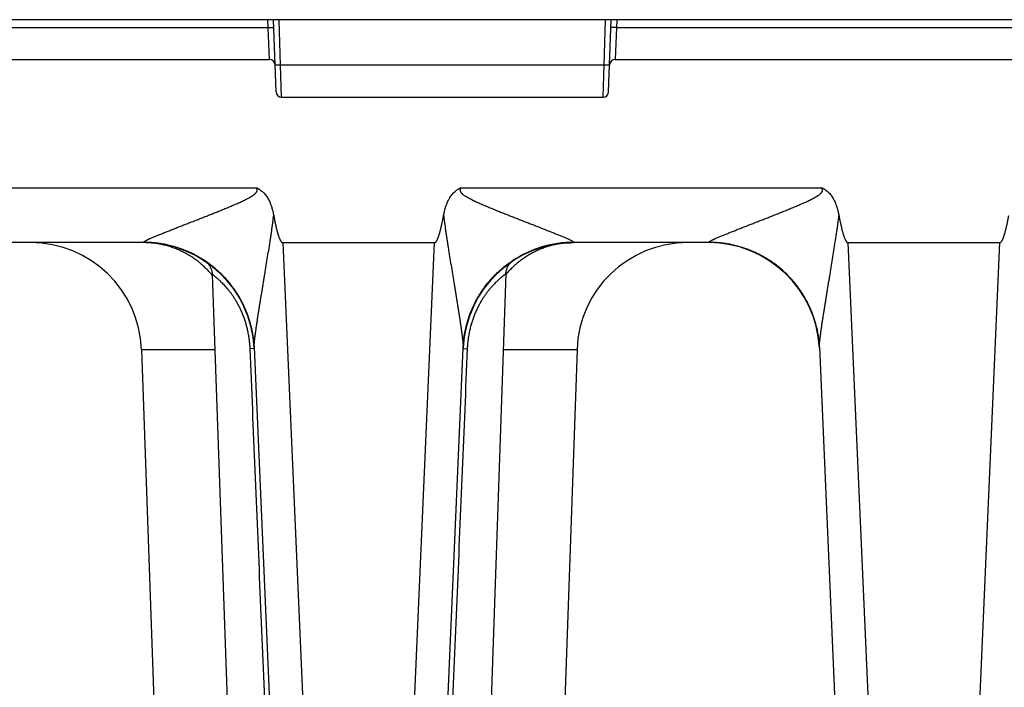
# Model space of a CAD drawing. Header units: inches. Extents: x 0 to 34, y 0 to 22.
# Tile 142 of 224: x 13.085 to 13.974, y 9.643 to 10.246. Entities that reach past the tile are written whole.
import ezdxf

# ---------------------------------------------------------------- set-up
doc = ezdxf.new("R2010")
doc.units = ezdxf.units.IN
doc.header["$LTSCALE"] = 1.87
doc.header["$MEASUREMENT"] = 0
doc.layers.get('0').update_dxf_attribs({"linetype": 'CONTINUOUS'})

msp = doc.modelspace()

# ---------------------------------------------------------------- linework, layer by layer
at = {"color": 7, "linetype": 'CONTINUOUS'}
for p, q in [((21.64119, 10.24565), (5.65277, 10.24565)), ((13.30969, 10.23862), (13.30945, 10.24565)), ((13.31672, 10.18049), (13.31444, 10.24565)), ((13.32087, 10.20462), (13.31944, 10.24565)), ((13.6129, 10.20462), (13.61433, 10.24565)), ((13.61706, 10.18049), (13.61933, 10.24565)), ((13.62433, 10.24565), (13.62408, 10.23862)), ((8.98608, 10.23862), (13.30969, 10.23862)), ((13.31087, 10.20967), (13.30969, 10.23862)), ((13.30969, 10.23862), (13.31469, 10.23862)), ((13.62408, 10.23862), (13.61909, 10.23862)), ((13.62408, 10.23862), (13.6229, 10.20967)), ((13.62408, 10.23862), (18.20269, 10.23862)), ((8.9849, 10.20967), (13.31087, 10.20967)), ((13.6229, 10.20967), (18.20387, 10.20967)), ((13.32087, 10.20462), (13.31588, 10.20462)), ((13.6129, 10.20462), (13.32087, 10.20462)), ((13.32172, 10.17567), (13.32087, 10.20462)), ((13.61206, 10.17567), (13.6129, 10.20462)), ((13.6179, 10.20462), (13.6129, 10.20462)), ((13.32172, 10.17567), (13.61206, 10.17567)), ((12.97332, 10.09403), (13.29896, 10.09403)), ((13.48369, 10.09403), (13.80934, 10.09403)), ((13.1971, 10.04447), (13.07518, 10.04447)), ((13.1971, 10.04447), (13.19706, 10.04473)), ((13.3228, 10.04447), (13.45986, 10.04447)), ((13.3228, 10.04447), (13.36328, 9.11718)), ((13.41937, 9.11718), (13.45986, 10.04447)), ((13.58249, 10.04442), (13.58506, 10.04446)), ((13.58559, 10.04473), (13.58556, 10.04447)), ((13.70747, 10.04447), (13.58556, 10.04447)), ((13.70747, 10.04447), (13.70744, 10.04473)), ((13.83317, 10.04447), (13.97023, 10.04447)), ((13.83317, 10.04447), (13.87366, 9.11718)), ((13.92974, 9.11718), (13.97023, 10.04447)), ((13.252, 10.02805), (13.25259, 10.02765)), ((13.25254, 10.02769), (13.25304, 10.02734)), ((13.25304, 10.02734), (13.25357, 10.02693)), ((13.25479, 10.02615), (13.25561, 10.02555)), ((13.53048, 10.02792), (13.53095, 10.02824)), ((13.531, 10.02827), (13.53105, 10.02831)), ((13.76237, 10.02805), (13.76314, 10.02753)), ((13.25915, 10.01577), (13.2932, 9.04067)), ((13.52427, 10.01627), (13.4902, 9.04067)), ((13.27804, 10.00318), (13.27875, 10.00219)), ((13.27884, 10.00254), (13.27874, 10.00268)), ((13.49797, 9.99272), (13.49829, 9.9933)), ((13.49827, 9.99326), (13.49861, 9.99387)), ((13.49857, 9.9938), (13.49894, 9.99444)), ((13.49889, 9.99436), (13.49927, 9.99502)), ((13.49923, 9.99494), (13.49962, 9.9956)), ((13.49958, 9.99553), (13.49996, 9.99618)), ((13.49994, 9.99614), (13.50033, 9.99678)), ((13.79144, 9.99878), (13.7923, 9.99742)), ((13.79211, 9.99773), (13.79291, 9.99643)), ((13.79275, 9.99669), (13.79349, 9.99546)), ((13.79338, 9.99566), (13.79405, 9.9945)), ((13.79398, 9.99463), (13.79459, 9.99356)), ((13.79456, 9.99362), (13.79512, 9.99261)), ((13.49336, 9.98319), (13.49372, 9.98404)), ((13.49356, 9.98367), (13.49394, 9.98456)), ((13.49376, 9.98414), (13.49397, 9.98462)), ((13.49418, 9.98508), (13.49441, 9.98561)), ((13.4944, 9.98559), (13.49465, 9.98614)), ((13.49462, 9.98608), (13.4949, 9.98668)), ((13.49485, 9.98657), (13.49515, 9.98721)), ((13.49508, 9.98706), (13.49541, 9.98775)), ((13.49532, 9.98756), (13.49567, 9.98829)), ((13.49556, 9.98806), (13.49594, 9.98884)), ((13.4958, 9.98856), (13.49621, 9.98939)), ((13.49605, 9.98907), (13.49649, 9.98994)), ((13.49631, 9.98958), (13.49678, 9.99049)), ((13.49657, 9.9901), (13.49684, 9.99061)), ((13.49678, 9.99049), (13.49711, 9.99113)), ((13.49707, 9.99105), (13.49739, 9.99166)), ((13.49736, 9.99161), (13.49767, 9.99218)), ((13.49767, 9.99217), (13.49798, 9.99273)), ((13.79511, 9.99262), (13.79566, 9.99161)), ((13.79561, 9.9917), (13.79618, 9.99062)), ((13.7961, 9.99079), (13.79668, 9.98964)), ((13.79656, 9.98989), (13.79717, 9.98867)), ((13.79809, 9.98676), (13.79865, 9.98553)), ((13.79852, 9.98582), (13.79903, 9.98469)), ((13.79894, 9.98489), (13.79939, 9.98385)), ((13.29093, 9.97904), (13.29126, 9.97812)), ((13.29122, 9.97824), (13.29149, 9.97747)), ((13.29149, 9.97748), (13.29176, 9.97671)), ((13.29171, 9.97684), (13.29201, 9.97596)), ((13.2919, 9.97628), (13.29225, 9.97522)), ((13.29216, 9.9755), (13.29248, 9.9745)), ((13.49035, 9.97506), (13.49051, 9.97554)), ((13.4905, 9.97552), (13.49067, 9.97602)), ((13.49064, 9.97595), (13.49083, 9.97651)), ((13.49079, 9.97639), (13.49099, 9.97699)), ((13.49093, 9.97682), (13.49116, 9.97748)), ((13.49109, 9.97726), (13.49133, 9.97797)), ((13.49124, 9.9777), (13.49151, 9.97846)), ((13.4914, 9.97815), (13.49169, 9.97896)), ((13.49156, 9.97859), (13.49172, 9.97904)), ((13.49169, 9.97896), (13.49189, 9.97949)), ((13.49188, 9.97945), (13.49206, 9.97995)), ((13.49206, 9.97995), (13.49226, 9.98045)), ((13.49224, 9.9804), (13.49245, 9.98096)), ((13.49241, 9.98086), (13.49265, 9.98146)), ((13.49259, 9.98132), (13.49286, 9.98197)), ((13.49278, 9.98179), (13.49306, 9.98248)), ((13.49297, 9.98225), (13.49328, 9.983)), ((13.49316, 9.98272), (13.4935, 9.98352)), ((13.79934, 9.98397), (13.79974, 9.98303)), ((13.79972, 9.98306), (13.80009, 9.98216)), ((13.80008, 9.98221), (13.80045, 9.98128)), ((13.8004, 9.9814), (13.80079, 9.98041)), ((13.80072, 9.9806), (13.80111, 9.97956)), ((13.80102, 9.9798), (13.80142, 9.97872)), ((13.80131, 9.97902), (13.80172, 9.97789)), ((13.8016, 9.97824), (13.802, 9.97708)), ((13.80187, 9.97747), (13.80228, 9.97628)), ((13.80213, 9.97671), (13.80238, 9.97596)), ((13.80228, 9.97628), (13.80262, 9.97522)), ((13.80254, 9.9755), (13.80286, 9.9745)), ((13.29241, 9.97472), (13.29271, 9.97378)), ((13.29265, 9.97396), (13.29292, 9.97307)), ((13.29288, 9.9732), (13.29313, 9.97237)), ((13.2931, 9.97246), (13.29332, 9.97168)), ((13.29331, 9.97172), (13.29351, 9.971)), ((13.29351, 9.97101), (13.29371, 9.97029)), ((13.29369, 9.97035), (13.29389, 9.96958)), ((13.29386, 9.9697), (13.29407, 9.96889)), ((13.29402, 9.96907), (13.29424, 9.96822)), ((13.29418, 9.96845), (13.2944, 9.96755)), ((13.29433, 9.96784), (13.29455, 9.9669)), ((13.29447, 9.96724), (13.29469, 9.96626)), ((13.2946, 9.96666), (13.29483, 9.96564)), ((13.48787, 9.96587), (13.48802, 9.96655)), ((13.48797, 9.96631), (13.48811, 9.96693)), ((13.48807, 9.96676), (13.4882, 9.96731)), ((13.48817, 9.9672), (13.48829, 9.9677)), ((13.48828, 9.96765), (13.48848, 9.96848)), ((13.48839, 9.9681), (13.48858, 9.96887)), ((13.4885, 9.96855), (13.48868, 9.96927)), ((13.48861, 9.969), (13.48878, 9.96967)), ((13.48873, 9.96945), (13.48889, 9.97007)), ((13.48885, 9.96991), (13.489, 9.97048)), ((13.48897, 9.97037), (13.48911, 9.97089)), ((13.48909, 9.97083), (13.48922, 9.9713)), ((13.48922, 9.9713), (13.48946, 9.97212)), ((13.48935, 9.97176), (13.48958, 9.97254)), ((13.48949, 9.97223), (13.4897, 9.97296)), ((13.48962, 9.9727), (13.48983, 9.97338)), ((13.48976, 9.97317), (13.48995, 9.9738)), ((13.4899, 9.97364), (13.49009, 9.97423)), ((13.49005, 9.97411), (13.49022, 9.97466)), ((13.80278, 9.97472), (13.80308, 9.97378)), ((13.80302, 9.97396), (13.80329, 9.97307)), ((13.80325, 9.9732), (13.8035, 9.97237)), ((13.80347, 9.97246), (13.8037, 9.97168)), ((13.80369, 9.97172), (13.80389, 9.971)), ((13.80389, 9.97101), (13.80408, 9.97029)), ((13.80406, 9.97035), (13.80427, 9.96958)), ((13.80424, 9.9697), (13.80444, 9.96889)), ((13.8044, 9.96907), (13.80461, 9.96822)), ((13.80455, 9.96845), (13.80477, 9.96755)), ((13.8047, 9.96784), (13.80492, 9.9669)), ((13.80484, 9.96724), (13.80507, 9.96626)), ((13.80498, 9.96666), (13.8052, 9.96564)), ((13.29473, 9.96609), (13.29486, 9.96552)), ((13.29483, 9.96564), (13.29497, 9.96496)), ((13.29508, 9.96444), (13.2952, 9.96386)), ((13.2952, 9.96388), (13.29531, 9.9633)), ((13.2953, 9.96335), (13.29541, 9.96275)), ((13.2954, 9.96283), (13.29551, 9.96221)), ((13.29549, 9.96232), (13.2956, 9.96169)), ((13.29558, 9.96182), (13.29569, 9.96117)), ((13.29567, 9.96133), (13.29578, 9.96067)), ((13.29575, 9.96085), (13.29586, 9.96017)), ((13.29582, 9.96038), (13.29593, 9.95969)), ((13.2959, 9.95993), (13.296, 9.95921)), ((13.29596, 9.95948), (13.29609, 9.95864)), ((13.29607, 9.95875), (13.29615, 9.95823)), ((13.29614, 9.9583), (13.29625, 9.95744)), ((13.2962, 9.95783), (13.29631, 9.95702)), ((13.48633, 9.95693), (13.48641, 9.95751)), ((13.48639, 9.95735), (13.48649, 9.9581)), ((13.48649, 9.95808), (13.48659, 9.95883)), ((13.48657, 9.9587), (13.48666, 9.95931)), ((13.48665, 9.95922), (13.48677, 9.96)), ((13.48676, 9.95994), (13.48686, 9.96057)), ((13.48683, 9.9604), (13.48697, 9.96121)), ((13.48691, 9.96089), (13.48704, 9.96162)), ((13.48702, 9.96155), (13.48714, 9.96222)), ((13.48711, 9.96204), (13.48726, 9.96287)), ((13.48721, 9.96256), (13.48734, 9.96329)), ((13.48734, 9.96325), (13.48747, 9.96396)), ((13.48742, 9.96371), (13.48755, 9.96432)), ((13.48751, 9.96414), (13.48762, 9.96468)), ((13.4876, 9.96457), (13.4877, 9.96505)), ((13.48769, 9.965), (13.48786, 9.96579)), ((13.48778, 9.96544), (13.48794, 9.96617)), ((13.80511, 9.96609), (13.80523, 9.96552)), ((13.8052, 9.96564), (13.80535, 9.96496)), ((13.80546, 9.96444), (13.80557, 9.96386)), ((13.80557, 9.96388), (13.80568, 9.9633)), ((13.80567, 9.96335), (13.80579, 9.96275)), ((13.80577, 9.96283), (13.80588, 9.96221)), ((13.80587, 9.96232), (13.80598, 9.96169)), ((13.80596, 9.96182), (13.80607, 9.96117)), ((13.80604, 9.96133), (13.80615, 9.96067)), ((13.80612, 9.96085), (13.80623, 9.96017)), ((13.8062, 9.96038), (13.80631, 9.95969)), ((13.80627, 9.95993), (13.80638, 9.95921)), ((13.80634, 9.95948), (13.80646, 9.95864)), ((13.80645, 9.95875), (13.80652, 9.95823)), ((13.80651, 9.9583), (13.80663, 9.95744)), ((13.80658, 9.95783), (13.80668, 9.95702)), ((13.297, 9.94883), (13.29334, 9.9487)), ((13.2963, 9.95707), (13.29639, 9.95634)), ((13.29636, 9.95663), (13.29645, 9.95587)), ((13.29643, 9.95599), (13.29651, 9.95531)), ((13.29649, 9.95551), (13.29656, 9.95482)), ((13.29654, 9.95499), (13.29661, 9.95437)), ((13.29659, 9.95449), (13.29666, 9.95379)), ((13.29666, 9.95386), (13.29671, 9.95325)), ((13.29671, 9.95327), (13.29675, 9.95276)), ((13.29673, 9.953), (13.29678, 9.95249)), ((13.29677, 9.95252), (13.29681, 9.95205)), ((13.29681, 9.95207), (13.29685, 9.95149)), ((13.29685, 9.95151), (13.29687, 9.95117)), ((13.29687, 9.95124), (13.2969, 9.95071)), ((13.2969, 9.95073), (13.29693, 9.95024)), ((13.29693, 9.95031), (13.29694, 9.95)), ((13.29694, 9.95015), (13.3354, 9.06936)), ((13.29694, 9.95), (13.29694, 9.94999)), ((13.44725, 9.06936), (13.48569, 9.94963)), ((13.48565, 9.94883), (13.48939, 9.9487)), ((13.48569, 9.94963), (13.48571, 9.95006)), ((13.4857, 9.94998), (13.48569, 9.94963)), ((13.48571, 9.94999), (13.48572, 9.95026)), ((13.48572, 9.95026), (13.48578, 9.9512)), ((13.48578, 9.9512), (13.48582, 9.95168)), ((13.48581, 9.95167), (13.48586, 9.95227)), ((13.48586, 9.95226), (13.4859, 9.95273)), ((13.48589, 9.95271), (13.48594, 9.95324)), ((13.48594, 9.95318), (13.48599, 9.95379)), ((13.48598, 9.95368), (13.48605, 9.95438)), ((13.48603, 9.95419), (13.48608, 9.95472)), ((13.48608, 9.95469), (13.48615, 9.95532)), ((13.48614, 9.95526), (13.48622, 9.95597)), ((13.4862, 9.9558), (13.48626, 9.95636)), ((13.48626, 9.95631), (13.48634, 9.957)), ((13.80668, 9.95707), (13.80677, 9.95634)), ((13.80673, 9.95663), (13.80682, 9.95587)), ((13.80681, 9.95599), (13.80688, 9.95531)), ((13.80686, 9.95551), (13.80693, 9.95482)), ((13.80692, 9.95499), (13.80698, 9.95437)), ((13.80697, 9.95449), (13.80704, 9.95379)), ((13.80703, 9.95386), (13.80709, 9.95325)), ((13.80708, 9.95327), (13.80713, 9.95276)), ((13.80711, 9.953), (13.80715, 9.95249)), ((13.80715, 9.95252), (13.80718, 9.95205)), ((13.80718, 9.95207), (13.80723, 9.95149)), ((13.80722, 9.95151), (13.80726, 9.95102)), ((13.80726, 9.95104), (13.80729, 9.95054)), ((13.80728, 9.95059), (13.80731, 9.95015)), ((13.8073, 9.95026), (13.80732, 9.94999)), ((13.80732, 9.95015), (13.84577, 9.06936)), ((13.19526, 9.94796), (13.22593, 9.06962)), ((13.19526, 9.94796), (13.26152, 9.94796)), ((13.52188, 9.94796), (13.58852, 9.94796)), ((13.58852, 9.94796), (13.55785, 9.06962))]:
    msp.add_line(p, q, dxfattribs=at)
for points in [[(13.55473, 10.03959), (13.55487, 10.03964), (13.55787, 10.04056), (13.56089, 10.04138), (13.56394, 10.0421), (13.56701, 10.04273), (13.5701, 10.04326), (13.57321, 10.0437), (13.57633, 10.04404), (13.57945, 10.04428), (13.58249, 10.04442)], [(13.25337, 10.02713), (13.25428, 10.0265), (13.25622, 10.02511), (13.25805, 10.02374), (13.25978, 10.02238), (13.26142, 10.02104), (13.26297, 10.0197), (13.26445, 10.01838), (13.26585, 10.01708), (13.2672, 10.01578), (13.26848, 10.0145), (13.2697, 10.01324), (13.27086, 10.01198), (13.27198, 10.01075), (13.27304, 10.00952), (13.27406, 10.00832), (13.27502, 10.00714), (13.27595, 10.00597), (13.27683, 10.00483), (13.27767, 10.0037), (13.27846, 10.0026), (13.27922, 10.00152), (13.27995, 10.00047), (13.28064, 9.99943), (13.2813, 9.99842), (13.28193, 9.99742), (13.28254, 9.99643), (13.28312, 9.99546), (13.28368, 9.9945), (13.28422, 9.99356), (13.28474, 9.99262), (13.28524, 9.9917), (13.28572, 9.99079), (13.28619, 9.98989), (13.28663, 9.989), (13.28707, 9.98812), (13.28748, 9.98725), (13.28789, 9.98639), (13.28828, 9.98553), (13.28865, 9.98469), (13.28901, 9.98385), (13.28936, 9.98303), (13.2897, 9.98221), (13.29003, 9.9814), (13.29034, 9.9806), (13.29065, 9.9798), (13.29094, 9.97902)], [(13.25357, 10.02693), (13.2541, 10.02648), (13.25462, 10.026), (13.25513, 10.02548), (13.25561, 10.02493), (13.25607, 10.02437), (13.2565, 10.02378), (13.2569, 10.02317), (13.25726, 10.02255), (13.2576, 10.0219), (13.25791, 10.02124), (13.25818, 10.02057), (13.25842, 10.01989), (13.25863, 10.01919), (13.2588, 10.01849), (13.25894, 10.01777), (13.25905, 10.01705), (13.25912, 10.01633), (13.25915, 10.01577)], [(13.26277, 10.01987), (13.26348, 10.01925), (13.26491, 10.01796), (13.26628, 10.01667), (13.26758, 10.0154), (13.26884, 10.01413), (13.27004, 10.01287), (13.27119, 10.01162), (13.2723, 10.01038), (13.27336, 10.00915), (13.27438, 10.00793), (13.27536, 10.00672), (13.27629, 10.00552), (13.27719, 10.00434), (13.27804, 10.00318)], [(13.50032, 9.99676), (13.50068, 9.99735), (13.50105, 9.99794), (13.50143, 9.99853), (13.50181, 9.99912), (13.50221, 9.99972), (13.50261, 10.00032), (13.50302, 10.00092), (13.50343, 10.00153), (13.50386, 10.00213), (13.50429, 10.00274), (13.50473, 10.00335), (13.50518, 10.00397), (13.50564, 10.00458), (13.50611, 10.0052), (13.50659, 10.00582), (13.50708, 10.00644), (13.50757, 10.00707), (13.50808, 10.00769), (13.5086, 10.00832), (13.50912, 10.00895), (13.50966, 10.00958), (13.5102, 10.01021), (13.51076, 10.01084), (13.51133, 10.01148), (13.51191, 10.01211), (13.5125, 10.01276), (13.51312, 10.01341), (13.51376, 10.01407), (13.51442, 10.01475), (13.51511, 10.01544), (13.51584, 10.01616), (13.51662, 10.01691), (13.51748, 10.01771), (13.51839, 10.01855), (13.51935, 10.01941), (13.52036, 10.02029), (13.52141, 10.02118), (13.5225, 10.02208), (13.52365, 10.023), (13.52485, 10.02393), (13.5261, 10.02487), (13.52741, 10.02583), (13.52879, 10.02679), (13.53024, 10.02777), (13.53065, 10.02805)], [(13.52427, 10.01628), (13.5243, 10.01684), (13.52437, 10.01756), (13.52448, 10.01829), (13.52462, 10.019), (13.52479, 10.01971), (13.525, 10.02041), (13.52524, 10.0211), (13.52552, 10.02177), (13.52583, 10.02244), (13.52617, 10.02308), (13.52654, 10.02371), (13.52695, 10.02432), (13.52738, 10.02491), (13.52784, 10.02548), (13.52833, 10.02602), (13.52884, 10.02654), (13.52937, 10.02703), (13.52992, 10.02749), (13.53048, 10.02792)], [(13.76314, 10.02753), (13.76512, 10.02618), (13.76711, 10.02474), (13.76897, 10.02332), (13.77071, 10.02193), (13.77233, 10.02058), (13.77385, 10.01925), (13.77529, 10.01796), (13.77665, 10.01667), (13.77796, 10.0154), (13.77921, 10.01413), (13.78041, 10.01287), (13.78157, 10.01162), (13.78267, 10.01038), (13.78373, 10.00915), (13.78475, 10.00793), (13.78573, 10.00672), (13.78667, 10.00552), (13.78756, 10.00434), (13.78842, 10.00318), (13.78923, 10.00205), (13.79, 10.00094), (13.79074, 9.99985), (13.79144, 9.99878)], [(13.76375, 10.02713), (13.76466, 10.0265), (13.7666, 10.02511), (13.76843, 10.02374), (13.77016, 10.02238), (13.77179, 10.02104), (13.77334, 10.0197), (13.77482, 10.01838), (13.77623, 10.01708), (13.77757, 10.01578), (13.77885, 10.0145), (13.78007, 10.01324), (13.78124, 10.01198), (13.78235, 10.01075), (13.78341, 10.00952), (13.78443, 10.00832), (13.7854, 10.00714), (13.78632, 10.00597), (13.7872, 10.00483), (13.78804, 10.0037), (13.78884, 10.0026), (13.7896, 10.00152), (13.79032, 10.00047), (13.79101, 9.99943), (13.79167, 9.99842)], [(13.49394, 9.98456), (13.49418, 9.9851), (13.4944, 9.98559)], [(13.79701, 9.989), (13.79764, 9.98771), (13.79809, 9.98676)], [(13.79744, 9.98812), (13.79786, 9.98725), (13.79826, 9.98639)], [(13.4902, 9.97459), (13.49036, 9.97508), (13.4905, 9.97552)], [(13.29496, 9.96503), (13.29509, 9.96442), (13.2952, 9.96388)], [(13.80533, 9.96503), (13.80546, 9.96442), (13.80557, 9.96388)]]:
    msp.add_lwpolyline(points, dxfattribs=at)
for centre, radius, start, end in [((13.31087, 10.20467), 0.005, 2, 90), ((13.6229, 10.20467), 0.005, 90, 178), ((13.32172, 10.18067), 0.005, 182, 270), ((13.61206, 10.18067), 0.005, 270, 358), ((13.09532, 9.94447), 0.1, 2, 90), ((13.1971, 9.94447), 0.1, 2.95387, 90.00003), ((13.58556, 9.94447), 0.1, 90, 177.04615), ((13.58552, 9.9444), 0.10034, 89.95887, 123.25985), ((13.68846, 9.94447), 0.1, 90, 178), ((13.70747, 9.94447), 0.1, 2.9577, 90.00003), ((13.59254, 9.95665), 0.09037, 138.86994, 139.08305), ((13.19797, 9.94529), 0.09909, 3.45929, 35.29569), ((13.46943, 9.95023), 0.01627, 359.12613, 359.39698), ((13.7085, 9.94532), 0.09893, 2.49701, 2.70973)]:
    msp.add_arc(centre, radius, start, end, dxfattribs=at)
for points, knots in [([(13.19706, 10.04473), (13.19706, 10.04475), (13.19706, 10.04479), (13.19708, 10.04485), (13.19712, 10.04492), (13.19717, 10.04499), (13.19724, 10.04506), (13.19733, 10.04514), (13.19743, 10.04523), (13.19754, 10.04532), (13.19767, 10.04541), (13.19782, 10.04551), (13.19798, 10.04561), (13.19821, 10.04575), (13.19854, 10.04594), (13.19896, 10.04617), (13.19943, 10.04642), (13.19993, 10.04667), (13.20047, 10.04693), (13.20104, 10.0472), (13.20164, 10.04748), (13.20226, 10.04776), (13.2029, 10.04805), (13.2038, 10.04845), (13.20497, 10.04896), (13.20642, 10.04958), (13.20792, 10.05021), (13.20947, 10.05085), (13.21105, 10.0515), (13.21267, 10.05216), (13.21431, 10.05283), (13.21598, 10.0535), (13.21767, 10.05417), (13.21938, 10.05486), (13.22111, 10.05554), (13.22285, 10.05623), (13.22461, 10.05692), (13.22638, 10.05762), (13.22816, 10.05832), (13.23055, 10.05925), (13.23356, 10.06043), (13.23658, 10.06161), (13.23901, 10.06256), (13.24146, 10.06352), (13.24453, 10.06472), (13.24823, 10.06617), (13.25194, 10.06763), (13.25566, 10.0691), (13.2594, 10.07058), (13.26314, 10.07208), (13.26688, 10.07359), (13.27063, 10.07511), (13.27438, 10.07667), (13.2775, 10.07798), (13.27999, 10.07906), (13.28185, 10.07987), (13.28371, 10.0807), (13.28557, 10.08155), (13.28742, 10.08242), (13.28895, 10.08316), (13.29016, 10.08377), (13.29107, 10.08424), (13.29197, 10.08472), (13.29272, 10.08513), (13.29331, 10.08547), (13.29375, 10.08572), (13.29419, 10.08598), (13.29463, 10.08625), (13.29506, 10.08652), (13.29563, 10.08689), (13.29633, 10.08737), (13.29702, 10.08789), (13.29754, 10.08832), (13.29792, 10.08866), (13.29829, 10.08902), (13.29864, 10.08939), (13.29896, 10.08979), (13.2992, 10.09014), (13.29937, 10.09044), (13.29948, 10.09067), (13.29958, 10.09091), (13.29966, 10.09115), (13.29972, 10.0914), (13.29975, 10.09165), (13.29977, 10.09191), (13.29976, 10.09217), (13.29972, 10.09242), (13.29967, 10.09267), (13.29959, 10.09292), (13.29949, 10.09315), (13.2994, 10.09335), (13.29932, 10.0935), (13.29925, 10.09361), (13.29918, 10.09371), (13.29909, 10.09386), (13.29901, 10.09396), (13.29896, 10.09403)], [0, 0, 0, 0, 0.000477, 0.001022, 0.001664, 0.00242, 0.003298, 0.004301, 0.005429, 0.00668, 0.008054, 0.009549, 0.011163, 0.012889, 0.01666, 0.020821, 0.025344, 0.030201, 0.035356, 0.04078, 0.046443, 0.052327, 0.058411, 0.064676, 0.077684, 0.091233, 0.105238, 0.119632, 0.134352, 0.149353, 0.164601, 0.180062, 0.195708, 0.211521, 0.227483, 0.243577, 0.259787, 0.276104, 0.292519, 0.309022, 0.342261, 0.375771, 0.392615, 0.409511, 0.443448, 0.477556, 0.511811, 0.546196, 0.580695, 0.615295, 0.649983, 0.68475, 0.719586, 0.754485, 0.771955, 0.789438, 0.806932, 0.824438, 0.841955, 0.859481, 0.868247, 0.877016, 0.885787, 0.894559, 0.898947, 0.903334, 0.907722, 0.91211, 0.916499, 0.920888, 0.929668, 0.938448, 0.942839, 0.94723, 0.951622, 0.956014, 0.960406, 0.964799, 0.966996, 0.969193, 0.971391, 0.973589, 0.975787, 0.977986, 0.980185, 0.982385, 0.984585, 0.986786, 0.988988, 0.991189, 0.993392, 0.994493, 0.995594, 0.996696, 0.997797, 1, 1, 1, 1]), ([(13.29896, 10.09403), (13.29911, 10.09396), (13.29933, 10.09387), (13.29962, 10.09373), (13.29984, 10.09363), (13.30006, 10.09352), (13.30034, 10.09338), (13.3007, 10.09319), (13.30112, 10.09296), (13.30168, 10.09263), (13.30263, 10.09203), (13.30366, 10.09126), (13.30463, 10.09041), (13.30556, 10.08953), (13.30665, 10.08834), (13.30783, 10.08681), (13.3089, 10.0852), (13.31018, 10.08297), (13.31113, 10.08093), (13.31184, 10.07913), (13.31217, 10.07823), (13.31249, 10.07732), (13.31289, 10.07609), (13.31334, 10.07455), (13.31383, 10.07268), (13.31425, 10.0708), (13.3145, 10.06954), (13.31462, 10.06891)], [0, 0, 0, 0, 0.015627, 0.023441, 0.031254, 0.039068, 0.046882, 0.062509, 0.078136, 0.093763, 0.125015, 0.187501, 0.218754, 0.250007, 0.3125, 0.374996, 0.437494, 0.499995, 0.624958, 0.656212, 0.687466, 0.718721, 0.749975, 0.81248, 0.874987, 0.937493, 1, 1, 1, 1]), ([(13.46803, 10.06891), (13.46827, 10.07017), (13.4686, 10.07174), (13.46907, 10.07362), (13.46932, 10.07455), (13.46958, 10.07548), (13.46996, 10.07671), (13.47037, 10.07793), (13.47081, 10.07913), (13.47129, 10.08033), (13.47193, 10.0818), (13.47265, 10.08324), (13.47327, 10.08437), (13.47393, 10.08547), (13.47482, 10.08681), (13.47601, 10.08834), (13.47731, 10.08976), (13.4785, 10.09085), (13.47951, 10.09164), (13.4803, 10.0922), (13.48098, 10.09263), (13.48153, 10.09296), (13.48195, 10.09319), (13.48238, 10.09341), (13.48281, 10.09363), (13.48325, 10.09383), (13.48354, 10.09396), (13.48369, 10.09403)], [0, 0, 0, 0, 0.124997, 0.15625, 0.187503, 0.218755, 0.250008, 0.312511, 0.343764, 0.375016, 0.437517, 0.500017, 0.53127, 0.562522, 0.625018, 0.687511, 0.750002, 0.812488, 0.84374, 0.874991, 0.906241, 0.921868, 0.937494, 0.953121, 0.968747, 0.984374, 1, 1, 1, 1]), ([(13.48369, 10.09403), (13.48364, 10.09396), (13.48354, 10.09382), (13.4834, 10.09361), (13.48327, 10.09338), (13.48316, 10.09315), (13.48306, 10.09292), (13.48299, 10.09267), (13.48293, 10.09242), (13.48289, 10.09217), (13.48288, 10.09191), (13.4829, 10.09165), (13.48293, 10.0914), (13.48301, 10.09107), (13.48316, 10.09067), (13.48341, 10.09022), (13.48369, 10.08979), (13.48401, 10.08939), (13.48436, 10.08902), (13.48473, 10.08866), (13.48511, 10.08832), (13.48564, 10.08789), (13.48632, 10.08737), (13.48702, 10.08689), (13.48759, 10.08652), (13.48817, 10.08616), (13.4889, 10.08572), (13.48979, 10.08521), (13.49068, 10.08472), (13.49158, 10.08424), (13.49249, 10.08377), (13.49371, 10.08316), (13.49524, 10.08242), (13.49708, 10.08155), (13.49894, 10.0807), (13.5008, 10.07987), (13.50266, 10.07906), (13.50453, 10.07825), (13.5064, 10.07746), (13.5089, 10.07641), (13.51202, 10.07511), (13.51577, 10.07359), (13.51952, 10.07208), (13.52326, 10.07058), (13.52699, 10.0691), (13.53072, 10.06763), (13.53443, 10.06617), (13.53812, 10.06472), (13.5418, 10.06328), (13.54546, 10.06185), (13.5491, 10.06043), (13.5521, 10.05925), (13.5545, 10.05832), (13.55627, 10.05762), (13.55804, 10.05692), (13.56037, 10.056), (13.56269, 10.05509), (13.56498, 10.05417), (13.56667, 10.0535), (13.56834, 10.05283), (13.56998, 10.05216), (13.5716, 10.0515), (13.57319, 10.05085), (13.57473, 10.05021), (13.57623, 10.04958), (13.57768, 10.04896), (13.57907, 10.04836), (13.58037, 10.04778), (13.58159, 10.04722), (13.58253, 10.04676), (13.58323, 10.04642), (13.58369, 10.04617), (13.58412, 10.04594), (13.5845, 10.04572), (13.58483, 10.04552), (13.58506, 10.04535), (13.58523, 10.04523), (13.58533, 10.04514), (13.58541, 10.04506), (13.58548, 10.04499), (13.58553, 10.04492), (13.58557, 10.04485), (13.58559, 10.04479), (13.58559, 10.04475), (13.58559, 10.04473)], [0, 0, 0, 0, 0.002203, 0.004405, 0.006608, 0.00881, 0.011012, 0.013214, 0.015414, 0.017615, 0.019815, 0.022014, 0.024213, 0.026411, 0.030803, 0.035196, 0.039588, 0.043981, 0.048373, 0.052765, 0.057156, 0.061547, 0.070327, 0.079107, 0.083496, 0.087885, 0.096661, 0.105436, 0.114208, 0.122979, 0.131748, 0.140514, 0.15804, 0.175557, 0.193063, 0.210558, 0.228041, 0.245511, 0.262968, 0.28041, 0.315247, 0.350014, 0.384702, 0.419302, 0.453801, 0.488186, 0.522442, 0.55655, 0.590487, 0.624227, 0.657738, 0.690977, 0.70748, 0.723895, 0.740213, 0.756423, 0.788478, 0.80429, 0.819939, 0.8354, 0.850646, 0.865649, 0.880369, 0.894761, 0.908768, 0.922318, 0.935324, 0.947673, 0.959224, 0.969798, 0.974654, 0.979181, 0.983344, 0.987112, 0.990449, 0.993319, 0.994572, 0.995701, 0.996704, 0.997581, 0.998336, 0.998978, 0.999523, 1, 1, 1, 1]), ([(13.70744, 10.04473), (13.70743, 10.04475), (13.70744, 10.04479), (13.70746, 10.04485), (13.70749, 10.04492), (13.70755, 10.04499), (13.70762, 10.04506), (13.7077, 10.04514), (13.7078, 10.04523), (13.70792, 10.04532), (13.70805, 10.04541), (13.70819, 10.04551), (13.70835, 10.04561), (13.70859, 10.04575), (13.70891, 10.04594), (13.70933, 10.04617), (13.7098, 10.04642), (13.7103, 10.04667), (13.71084, 10.04693), (13.71141, 10.0472), (13.71201, 10.04748), (13.71263, 10.04776), (13.71328, 10.04805), (13.71418, 10.04845), (13.71535, 10.04896), (13.71679, 10.04958), (13.7183, 10.05021), (13.71984, 10.05085), (13.72143, 10.0515), (13.72304, 10.05216), (13.72469, 10.05283), (13.72636, 10.0535), (13.72805, 10.05417), (13.72976, 10.05486), (13.73149, 10.05554), (13.73323, 10.05623), (13.73498, 10.05692), (13.73675, 10.05762), (13.73853, 10.05832), (13.74092, 10.05925), (13.74393, 10.06043), (13.74695, 10.06161), (13.74939, 10.06256), (13.75183, 10.06352), (13.7549, 10.06472), (13.7586, 10.06617), (13.76231, 10.06763), (13.76604, 10.0691), (13.76977, 10.07058), (13.77351, 10.07208), (13.77726, 10.07359), (13.78101, 10.07511), (13.78475, 10.07667), (13.78787, 10.07798), (13.79036, 10.07906), (13.79223, 10.07987), (13.79409, 10.0807), (13.79594, 10.08155), (13.79779, 10.08242), (13.79932, 10.08316), (13.80054, 10.08377), (13.80144, 10.08424), (13.80235, 10.08472), (13.80309, 10.08513), (13.80368, 10.08547), (13.80413, 10.08572), (13.80457, 10.08598), (13.805, 10.08625), (13.80543, 10.08652), (13.80601, 10.08689), (13.80671, 10.08737), (13.80739, 10.08789), (13.80792, 10.08832), (13.8083, 10.08866), (13.80866, 10.08902), (13.80901, 10.08939), (13.80933, 10.08979), (13.80957, 10.09014), (13.80974, 10.09044), (13.80986, 10.09067), (13.80995, 10.09091), (13.81003, 10.09115), (13.81009, 10.0914), (13.81013, 10.09165), (13.81014, 10.09191), (13.81013, 10.09217), (13.8101, 10.09242), (13.81004, 10.09267), (13.80996, 10.09292), (13.80987, 10.09315), (13.80977, 10.09335), (13.80969, 10.0935), (13.80962, 10.09361), (13.80956, 10.09371), (13.80946, 10.09386), (13.80939, 10.09396), (13.80934, 10.09403)], [0, 0, 0, 0, 0.000477, 0.001022, 0.001664, 0.00242, 0.003298, 0.004301, 0.005429, 0.00668, 0.008054, 0.009549, 0.011163, 0.012889, 0.01666, 0.020821, 0.025344, 0.030201, 0.035356, 0.04078, 0.046443, 0.052327, 0.058411, 0.064676, 0.077684, 0.091233, 0.105238, 0.119632, 0.134352, 0.149353, 0.164601, 0.180062, 0.195708, 0.211521, 0.227483, 0.243577, 0.259787, 0.276104, 0.292519, 0.309022, 0.342261, 0.375771, 0.392615, 0.409511, 0.443448, 0.477556, 0.511811, 0.546196, 0.580695, 0.615295, 0.649983, 0.68475, 0.719586, 0.754485, 0.771955, 0.789438, 0.806932, 0.824438, 0.841955, 0.859481, 0.868247, 0.877016, 0.885787, 0.894559, 0.898947, 0.903334, 0.907722, 0.91211, 0.916499, 0.920888, 0.929668, 0.938448, 0.942839, 0.94723, 0.951622, 0.956014, 0.960406, 0.964799, 0.966996, 0.969193, 0.971391, 0.973589, 0.975787, 0.977986, 0.980185, 0.982385, 0.984585, 0.986786, 0.988988, 0.991189, 0.993392, 0.994493, 0.995594, 0.996696, 0.997797, 1, 1, 1, 1]), ([(13.80934, 10.09403), (13.80941, 10.094), (13.80956, 10.09393), (13.80978, 10.09384), (13.81, 10.09373), (13.81021, 10.09363), (13.81043, 10.09352), (13.81065, 10.09341), (13.81086, 10.0933), (13.81114, 10.09315), (13.81149, 10.09296), (13.81205, 10.09263), (13.813, 10.09203), (13.81403, 10.09126), (13.815, 10.09041), (13.81593, 10.08953), (13.81702, 10.08834), (13.8182, 10.08681), (13.81927, 10.0852), (13.82056, 10.08297), (13.8215, 10.08093), (13.82221, 10.07913), (13.82266, 10.07793), (13.82317, 10.0764), (13.82363, 10.07486), (13.82396, 10.07362), (13.82427, 10.07237), (13.82463, 10.0708), (13.82488, 10.06954), (13.825, 10.06891)], [0, 0, 0, 0, 0.007814, 0.015627, 0.02344, 0.031254, 0.039068, 0.046882, 0.054695, 0.062509, 0.078136, 0.093763, 0.125015, 0.187501, 0.218754, 0.250007, 0.3125, 0.374996, 0.437495, 0.499995, 0.624959, 0.656213, 0.687467, 0.749972, 0.812478, 0.843733, 0.874987, 0.937493, 1, 1, 1, 1]), ([(13.29697, 9.94963), (13.29696, 9.94981), (13.29695, 9.95018), (13.29696, 9.95076), (13.29698, 9.95139), (13.29702, 9.95205), (13.29706, 9.95275), (13.29712, 9.95348), (13.29719, 9.95423), (13.29725, 9.95486), (13.2973, 9.95538), (13.29736, 9.95591), (13.29743, 9.95659), (13.29752, 9.9574), (13.29765, 9.95851), (13.29779, 9.95963), (13.29794, 9.96077), (13.29809, 9.96192), (13.29829, 9.96338), (13.29849, 9.96485), (13.29865, 9.96603), (13.29882, 9.96723), (13.29904, 9.96873), (13.29931, 9.97055), (13.29958, 9.97238), (13.29986, 9.97422), (13.30024, 9.97669), (13.30072, 9.9798), (13.30122, 9.98292), (13.30161, 9.98543), (13.30191, 9.98731), (13.30222, 9.98921), (13.30263, 9.99174), (13.30314, 9.99492), (13.30376, 9.99874), (13.30439, 10.00258), (13.30502, 10.00642), (13.30565, 10.01028), (13.3065, 10.01544), (13.30756, 10.0219), (13.30883, 10.02968), (13.31009, 10.03748), (13.31111, 10.044), (13.31191, 10.04922), (13.3124, 10.05249), (13.31279, 10.05511), (13.31317, 10.05773), (13.31362, 10.06101), (13.31414, 10.06496), (13.31447, 10.06759), (13.31462, 10.06891)], [0, 0, 0, 0, 0.004468, 0.009256, 0.014448, 0.020076, 0.025888, 0.0319, 0.038134, 0.04457, 0.047846, 0.051148, 0.057833, 0.064629, 0.071529, 0.085606, 0.092761, 0.099975, 0.114559, 0.129357, 0.136824, 0.144326, 0.159429, 0.174654, 0.189988, 0.205419, 0.220934, 0.252175, 0.283657, 0.299477, 0.315343, 0.331251, 0.347196, 0.379188, 0.411303, 0.443526, 0.475842, 0.508239, 0.54071, 0.60584, 0.671183, 0.7367, 0.802362, 0.835239, 0.868145, 0.884607, 0.901076, 0.93403, 0.967005, 1, 1, 1, 1]), ([(13.31462, 10.06891), (13.31482, 10.06783), (13.31524, 10.06567), (13.31579, 10.06298), (13.31625, 10.06083), (13.31661, 10.05923), (13.31699, 10.05762), (13.31738, 10.05602), (13.3178, 10.05443), (13.31824, 10.05285), (13.31864, 10.05153), (13.31898, 10.05049), (13.31925, 10.04971), (13.31954, 10.04894), (13.31985, 10.04817), (13.32018, 10.04742), (13.32048, 10.0468), (13.32074, 10.04632), (13.32095, 10.04597), (13.32118, 10.04562), (13.32143, 10.0453), (13.32166, 10.04504), (13.32187, 10.04486), (13.32203, 10.04473), (13.32221, 10.04462), (13.32239, 10.04454), (13.32259, 10.04448), (13.32273, 10.04447), (13.3228, 10.04447)], [0, 0, 0, 0, 0.125004, 0.250007, 0.312509, 0.375012, 0.437514, 0.500016, 0.562517, 0.625019, 0.68752, 0.718771, 0.750022, 0.781273, 0.812524, 0.843774, 0.875023, 0.890649, 0.906274, 0.921899, 0.937523, 0.953143, 0.960956, 0.968769, 0.97658, 0.984389, 0.992196, 1, 1, 1, 1]), ([(13.45986, 10.04447), (13.45992, 10.04447), (13.46006, 10.04448), (13.46026, 10.04454), (13.46045, 10.04462), (13.46062, 10.04473), (13.46078, 10.04486), (13.46099, 10.04504), (13.46122, 10.0453), (13.46147, 10.04562), (13.4617, 10.04597), (13.46191, 10.04632), (13.46217, 10.0468), (13.46248, 10.04742), (13.46281, 10.04817), (13.46311, 10.04894), (13.4634, 10.04971), (13.46367, 10.05049), (13.46401, 10.05153), (13.46441, 10.05285), (13.46485, 10.05443), (13.46527, 10.05602), (13.46567, 10.05762), (13.46604, 10.05923), (13.4664, 10.06083), (13.46687, 10.06298), (13.46741, 10.06567), (13.46783, 10.06783), (13.46803, 10.06891)], [0, 0, 0, 0, 0.007804, 0.015611, 0.02342, 0.031231, 0.039044, 0.046857, 0.062477, 0.078101, 0.093726, 0.109351, 0.124977, 0.156226, 0.187476, 0.218727, 0.249978, 0.281229, 0.31248, 0.374981, 0.437483, 0.499984, 0.562486, 0.624988, 0.687491, 0.749993, 0.874996, 1, 1, 1, 1]), ([(13.46803, 10.06891), (13.46818, 10.0676), (13.46842, 10.06563), (13.46876, 10.06302), (13.46903, 10.06106), (13.4693, 10.05911), (13.46966, 10.0565), (13.47014, 10.05325), (13.47072, 10.04935), (13.47132, 10.04545), (13.47192, 10.04156), (13.47274, 10.03639), (13.47378, 10.02993), (13.47504, 10.0222), (13.4763, 10.0145), (13.47736, 10.0081), (13.47819, 10.003), (13.47882, 9.99919), (13.47944, 9.99539), (13.48005, 9.9916), (13.48055, 9.98845), (13.48096, 9.98595), (13.48135, 9.98345), (13.48175, 9.98097), (13.48213, 9.97849), (13.48242, 9.97664), (13.4827, 9.9748), (13.48298, 9.97297), (13.48325, 9.97115), (13.48352, 9.96934), (13.48378, 9.96754), (13.48404, 9.96576), (13.48428, 9.964), (13.48452, 9.96226), (13.48475, 9.96054), (13.48492, 9.95913), (13.48506, 9.95802), (13.48515, 9.9572), (13.48524, 9.95639), (13.48533, 9.9556), (13.48541, 9.95482), (13.48548, 9.95406), (13.48553, 9.95344), (13.48557, 9.95296), (13.4856, 9.9526), (13.48562, 9.95225), (13.48564, 9.95191), (13.48566, 9.95158), (13.48568, 9.95125), (13.48569, 9.95094), (13.48569, 9.95064), (13.4857, 9.95034), (13.4857, 9.95015), (13.4857, 9.95005)], [0, 0, 0, 0, 0.0329, 0.049343, 0.065781, 0.082214, 0.098641, 0.131478, 0.164289, 0.197074, 0.229828, 0.26255, 0.327884, 0.393045, 0.457999, 0.522694, 0.554926, 0.587066, 0.619103, 0.651022, 0.682804, 0.698635, 0.714421, 0.745843, 0.761472, 0.777037, 0.792532, 0.807945, 0.823264, 0.838485, 0.853594, 0.868562, 0.883374, 0.898005, 0.912415, 0.926559, 0.933511, 0.940373, 0.947137, 0.953779, 0.960286, 0.966651, 0.972844, 0.975857, 0.978814, 0.981728, 0.984587, 0.987368, 0.990058, 0.992656, 0.995189, 0.997648, 1, 1, 1, 1]), ([(13.80734, 9.94963), (13.80733, 9.94981), (13.80733, 9.95018), (13.80733, 9.95076), (13.80736, 9.95139), (13.80739, 9.95205), (13.80744, 9.95275), (13.8075, 9.95348), (13.80756, 9.95423), (13.80762, 9.95486), (13.80768, 9.95538), (13.80773, 9.95591), (13.8078, 9.95659), (13.8079, 9.9574), (13.80803, 9.95851), (13.80817, 9.95963), (13.80831, 9.96077), (13.80846, 9.96192), (13.80866, 9.96338), (13.80886, 9.96485), (13.80903, 9.96603), (13.8092, 9.96723), (13.80942, 9.96873), (13.80969, 9.97055), (13.80996, 9.97238), (13.81024, 9.97422), (13.81061, 9.97669), (13.8111, 9.9798), (13.81159, 9.98292), (13.81199, 9.98543), (13.81229, 9.98731), (13.81259, 9.98921), (13.813, 9.99174), (13.81352, 9.99492), (13.81414, 9.99874), (13.81477, 10.00258), (13.8154, 10.00642), (13.81603, 10.01028), (13.81688, 10.01544), (13.81794, 10.0219), (13.8192, 10.02968), (13.82046, 10.03748), (13.82149, 10.044), (13.82229, 10.04922), (13.82278, 10.05249), (13.82316, 10.05511), (13.82354, 10.05773), (13.824, 10.06101), (13.82452, 10.06496), (13.82484, 10.06759), (13.825, 10.06891)], [0, 0, 0, 0, 0.004468, 0.009256, 0.014448, 0.020076, 0.025888, 0.0319, 0.038134, 0.04457, 0.047846, 0.051148, 0.057833, 0.064629, 0.071529, 0.085606, 0.092761, 0.099975, 0.114559, 0.129357, 0.136824, 0.144326, 0.159429, 0.174654, 0.189988, 0.205419, 0.220934, 0.252175, 0.283657, 0.299477, 0.315343, 0.331251, 0.347196, 0.379188, 0.411303, 0.443526, 0.475842, 0.508239, 0.54071, 0.60584, 0.671183, 0.7367, 0.802362, 0.835239, 0.868145, 0.884607, 0.901076, 0.93403, 0.967005, 1, 1, 1, 1]), ([(13.825, 10.06891), (13.8252, 10.06783), (13.82561, 10.06567), (13.82616, 10.06298), (13.82662, 10.06083), (13.82698, 10.05923), (13.82736, 10.05762), (13.82776, 10.05602), (13.82817, 10.05443), (13.82862, 10.05285), (13.82902, 10.05153), (13.82936, 10.05049), (13.82963, 10.04971), (13.82991, 10.04894), (13.83022, 10.04817), (13.83055, 10.04742), (13.83085, 10.0468), (13.83112, 10.04632), (13.83133, 10.04597), (13.83156, 10.04562), (13.83181, 10.0453), (13.83204, 10.04504), (13.83224, 10.04486), (13.83241, 10.04473), (13.83258, 10.04462), (13.83277, 10.04454), (13.83297, 10.04448), (13.8331, 10.04447), (13.83317, 10.04447)], [0, 0, 0, 0, 0.125004, 0.250007, 0.312509, 0.375012, 0.437514, 0.500016, 0.562517, 0.625019, 0.68752, 0.718771, 0.750022, 0.781273, 0.812524, 0.843774, 0.875023, 0.890649, 0.906274, 0.921899, 0.937523, 0.953143, 0.960956, 0.968769, 0.97658, 0.984389, 0.992196, 1, 1, 1, 1]), ([(13.97023, 10.04447), (13.9703, 10.04447), (13.97044, 10.04448), (13.97063, 10.04454), (13.97082, 10.04462), (13.971, 10.04473), (13.97116, 10.04486), (13.97136, 10.04504), (13.97159, 10.0453), (13.97184, 10.04562), (13.97207, 10.04597), (13.97228, 10.04632), (13.97255, 10.0468), (13.97285, 10.04742), (13.97318, 10.04817), (13.97349, 10.04894), (13.97377, 10.04971), (13.97404, 10.05049), (13.97438, 10.05153), (13.97478, 10.05285), (13.97523, 10.05443), (13.97565, 10.05602), (13.97604, 10.05762), (13.97642, 10.05923), (13.97678, 10.06083), (13.97724, 10.06298), (13.97779, 10.06567), (13.9782, 10.06783), (13.9784, 10.06891)], [0, 0, 0, 0, 0.007804, 0.015611, 0.02342, 0.031231, 0.039044, 0.046857, 0.062477, 0.078101, 0.093726, 0.109351, 0.124977, 0.156226, 0.187476, 0.218727, 0.249978, 0.281229, 0.31248, 0.374981, 0.437483, 0.499984, 0.562486, 0.624988, 0.687491, 0.749993, 0.874996, 1, 1, 1, 1]), ([(13.29694, 9.95015), (13.29687, 9.95173), (13.29664, 9.95487), (13.29607, 9.95957), (13.29527, 9.96424), (13.29392, 9.9704), (13.29167, 9.97797), (13.28872, 9.9853), (13.28594, 9.99097), (13.28366, 9.99512), (13.28118, 9.99916), (13.27851, 10.00308), (13.27566, 10.00686), (13.27161, 10.01172), (13.26613, 10.01743), (13.26013, 10.0226), (13.25505, 10.02637), (13.25111, 10.02902), (13.24705, 10.03148), (13.24287, 10.03374), (13.23859, 10.03581), (13.23276, 10.03829), (13.22526, 10.04087), (13.21754, 10.04272), (13.21129, 10.04376), (13.20656, 10.04432), (13.20182, 10.04466), (13.19865, 10.04473), (13.19706, 10.04473)], [0, 0, 0, 0, 0.031172, 0.062345, 0.093519, 0.124696, 0.187041, 0.249404, 0.280603, 0.311807, 0.343018, 0.374236, 0.405461, 0.436694, 0.499165, 0.561667, 0.592939, 0.624219, 0.655506, 0.686801, 0.718102, 0.74941, 0.812025, 0.874659, 0.905991, 0.937325, 0.968662, 1, 1, 1, 1]), ([(13.25918, 10.01505), (13.25818, 10.01622), (13.25614, 10.01851), (13.25291, 10.02177), (13.24955, 10.02482), (13.24606, 10.02767), (13.24244, 10.03032), (13.23871, 10.03274), (13.23487, 10.03495), (13.23094, 10.03694), (13.22692, 10.0387), (13.22282, 10.04023), (13.21865, 10.04154), (13.21443, 10.0426), (13.21086, 10.0433), (13.20798, 10.04373), (13.20582, 10.044), (13.20401, 10.04417), (13.20256, 10.04428), (13.20147, 10.04435), (13.20037, 10.0444), (13.19892, 10.04445), (13.19783, 10.04446), (13.1971, 10.04447)], [0, 0, 0, 0, 0.06511, 0.129665, 0.1937, 0.257252, 0.320359, 0.383068, 0.445426, 0.507485, 0.569299, 0.630933, 0.692443, 0.753887, 0.815319, 0.846052, 0.876801, 0.907571, 0.922975, 0.938392, 0.953806, 0.969196, 1, 1, 1, 1]), ([(13.58533, 10.04447), (13.58462, 10.04446), (13.58319, 10.04444), (13.58106, 10.04435), (13.57893, 10.0442), (13.5761, 10.04393), (13.57259, 10.04344), (13.5684, 10.04263), (13.56427, 10.0416), (13.5602, 10.04035), (13.55619, 10.03887), (13.55225, 10.03717), (13.5484, 10.03526), (13.54464, 10.03313), (13.54097, 10.03079), (13.53742, 10.02825), (13.53398, 10.0255), (13.53067, 10.02256), (13.52748, 10.01943), (13.52546, 10.01722), (13.52447, 10.01609)], [0, 0, 0, 0, 0.030871, 0.061706, 0.09251, 0.123285, 0.184776, 0.246236, 0.307715, 0.369264, 0.430934, 0.492782, 0.554858, 0.617218, 0.67991, 0.742986, 0.806492, 0.870471, 0.934962, 1, 1, 1, 1]), ([(13.80732, 9.95015), (13.80724, 9.95173), (13.80701, 9.95487), (13.80644, 9.95957), (13.80565, 9.96424), (13.80429, 9.9704), (13.80205, 9.97797), (13.79909, 9.9853), (13.79632, 9.99097), (13.79403, 9.99512), (13.79155, 9.99916), (13.78888, 10.00308), (13.78603, 10.00686), (13.78199, 10.01172), (13.77651, 10.01743), (13.77051, 10.0226), (13.76543, 10.02637), (13.76149, 10.02902), (13.75742, 10.03148), (13.75325, 10.03374), (13.74896, 10.03581), (13.74313, 10.03829), (13.73563, 10.04087), (13.72792, 10.04272), (13.72166, 10.04376), (13.71694, 10.04432), (13.71219, 10.04466), (13.70902, 10.04473), (13.70744, 10.04473)], [0, 0, 0, 0, 0.031172, 0.062345, 0.093519, 0.124696, 0.187041, 0.249404, 0.280603, 0.311807, 0.343018, 0.374236, 0.405461, 0.436694, 0.499165, 0.561667, 0.592939, 0.624219, 0.655506, 0.686801, 0.718102, 0.74941, 0.812025, 0.874659, 0.905991, 0.937325, 0.968662, 1, 1, 1, 1]), ([(13.48571, 9.95006), (13.4858, 9.952), (13.48611, 9.95589), (13.4869, 9.96167), (13.48804, 9.96741), (13.48951, 9.97306), (13.49131, 9.97862), (13.49344, 9.98407), (13.49588, 9.98938), (13.49864, 9.99454), (13.50169, 9.99953), (13.50504, 10.00433), (13.50866, 10.00893), (13.51254, 10.01331), (13.51668, 10.01745), (13.52106, 10.02135), (13.52566, 10.02498), (13.52886, 10.02722), (13.53049, 10.0283)], [0, 0, 0, 0, 0.062417, 0.124836, 0.18726, 0.249691, 0.312132, 0.374583, 0.437047, 0.499525, 0.56202, 0.624531, 0.687061, 0.74961, 0.812178, 0.874766, 0.937373, 1, 1, 1, 1]), ([(13.80725, 9.95126), (13.80714, 9.95315), (13.8068, 9.95691), (13.80598, 9.96251), (13.80483, 9.96806), (13.80338, 9.97353), (13.80161, 9.97892), (13.79953, 9.98419), (13.79716, 9.98934), (13.7945, 9.99434), (13.79155, 9.99919), (13.78833, 10.00386), (13.78485, 10.00834), (13.78112, 10.01262), (13.77715, 10.01668), (13.77296, 10.0205), (13.76855, 10.02409), (13.76548, 10.02631), (13.76392, 10.02737)], [0, 0, 0, 0, 0.062419, 0.12484, 0.187266, 0.249699, 0.312141, 0.374594, 0.43706, 0.499539, 0.562034, 0.624546, 0.687075, 0.749622, 0.812188, 0.874773, 0.937377, 1, 1, 1, 1]), ([(13.29334, 9.9487), (13.29331, 9.94937), (13.29324, 9.95071), (13.29304, 9.9534), (13.29269, 9.95673), (13.2921, 9.96069), (13.29134, 9.9646), (13.29043, 9.96843), (13.28937, 9.97216), (13.28818, 9.97579), (13.28687, 9.97929), (13.28568, 9.98211), (13.28468, 9.98429), (13.28366, 9.98639), (13.28235, 9.9889), (13.28072, 9.99177), (13.27905, 9.99446), (13.27737, 9.99697), (13.27569, 9.99929), (13.27403, 10.00143), (13.27241, 10.00339), (13.27085, 10.00517), (13.26935, 10.00678), (13.26792, 10.00824), (13.26658, 10.00954), (13.26534, 10.01069), (13.2642, 10.01171), (13.26317, 10.0126), (13.26238, 10.01326), (13.2618, 10.01372), (13.26141, 10.01404), (13.26106, 10.01432), (13.26073, 10.01458), (13.26043, 10.01481), (13.26017, 10.01501), (13.25993, 10.01519), (13.25975, 10.01532), (13.25963, 10.01542), (13.25955, 10.01548), (13.25947, 10.01553), (13.2594, 10.01558), (13.25934, 10.01563), (13.25929, 10.01567), (13.25926, 10.01569), (13.25923, 10.01571), (13.25921, 10.01573), (13.2592, 10.01574), (13.25918, 10.01575), (13.25917, 10.01575), (13.25916, 10.01576), (13.25916, 10.01577), (13.25915, 10.01577), (13.25915, 10.01577), (13.25915, 10.01577), (13.25915, 10.01577), (13.25915, 10.01577), (13.25915, 10.01577), (13.25915, 10.01577)], [0, 0, 0, 0, 0.025952, 0.051891, 0.103664, 0.155192, 0.206336, 0.256952, 0.306883, 0.355975, 0.404073, 0.451011, 0.473993, 0.496616, 0.540712, 0.58317, 0.623874, 0.66271, 0.699568, 0.734352, 0.767008, 0.797505, 0.825827, 0.851968, 0.875931, 0.897724, 0.917356, 0.934843, 0.950207, 0.957103, 0.963479, 0.969337, 0.974679, 0.979505, 0.983817, 0.987616, 0.990904, 0.992357, 0.993683, 0.994882, 0.995956, 0.996903, 0.997723, 0.998418, 0.998719, 0.998987, 0.999225, 0.99943, 0.999604, 0.999746, 0.999857, 0.999901, 0.999936, 0.999964, 0.999984, 0.999996, 1, 1, 1, 1]), ([(13.52427, 10.01628), (13.52427, 10.01628), (13.52427, 10.01627), (13.52427, 10.01627), (13.52427, 10.01627), (13.52426, 10.01627), (13.52426, 10.01627), (13.52426, 10.01627), (13.52425, 10.01626), (13.52424, 10.01626), (13.52423, 10.01625), (13.52422, 10.01624), (13.5242, 10.01623), (13.52419, 10.01622), (13.52416, 10.0162), (13.52412, 10.01617), (13.52407, 10.01613), (13.52401, 10.01609), (13.52394, 10.01604), (13.52386, 10.01598), (13.52378, 10.01592), (13.52365, 10.01583), (13.52347, 10.01569), (13.52323, 10.01551), (13.52296, 10.01531), (13.52266, 10.01508), (13.52232, 10.01483), (13.52196, 10.01454), (13.52156, 10.01423), (13.52114, 10.0139), (13.52068, 10.01353), (13.52002, 10.01298), (13.51911, 10.01222), (13.51795, 10.0112), (13.51668, 10.01005), (13.51532, 10.00874), (13.51387, 10.00729), (13.51233, 10.00567), (13.51074, 10.00388), (13.50908, 10.00191), (13.50739, 9.99976), (13.50568, 9.99742), (13.50396, 9.9949), (13.50226, 9.99219), (13.50059, 9.98929), (13.49897, 9.98622), (13.49743, 9.98299), (13.49598, 9.9796), (13.49464, 9.97606), (13.49343, 9.9724), (13.49235, 9.96863), (13.49142, 9.96476), (13.49065, 9.96081), (13.49005, 9.95681), (13.48969, 9.95344), (13.48949, 9.95073), (13.48942, 9.94938), (13.48939, 9.9487)], [0, 0, 0, 0, 0.000004, 0.000016, 0.000036, 0.000063, 0.000099, 0.000143, 0.000253, 0.000395, 0.000569, 0.000775, 0.001012, 0.00128, 0.00158, 0.002274, 0.003095, 0.004042, 0.005116, 0.006316, 0.007643, 0.009097, 0.012389, 0.01619, 0.020504, 0.02533, 0.03067, 0.036528, 0.042907, 0.049808, 0.057234, 0.065187, 0.082683, 0.10232, 0.124115, 0.148084, 0.174237, 0.202578, 0.233096, 0.265771, 0.300564, 0.337419, 0.376256, 0.41698, 0.459471, 0.503595, 0.549203, 0.596134, 0.644226, 0.693311, 0.743227, 0.793816, 0.844928, 0.896418, 0.948151, 0.97407, 1, 1, 1, 1]), ([(13.32975, 9.06923), (13.32676, 9.14252), (13.32075, 9.28909), (13.31167, 9.50896), (13.30253, 9.72883), (13.29641, 9.87541), (13.29334, 9.9487)], [0, 0, 0, 0, 0.249994, 0.499992, 0.749995, 1, 1, 1, 1]), ([(13.48939, 9.9487), (13.48632, 9.87541), (13.4802, 9.72883), (13.47107, 9.50896), (13.46199, 9.28909), (13.45599, 9.14252), (13.453, 9.06923)], [0, 0, 0, 0, 0.250005, 0.500008, 0.750006, 1, 1, 1, 1])]:
    msp.add_open_spline(points, degree=3, knots=knots, dxfattribs=at)

doc.saveas('drawing.dxf')
